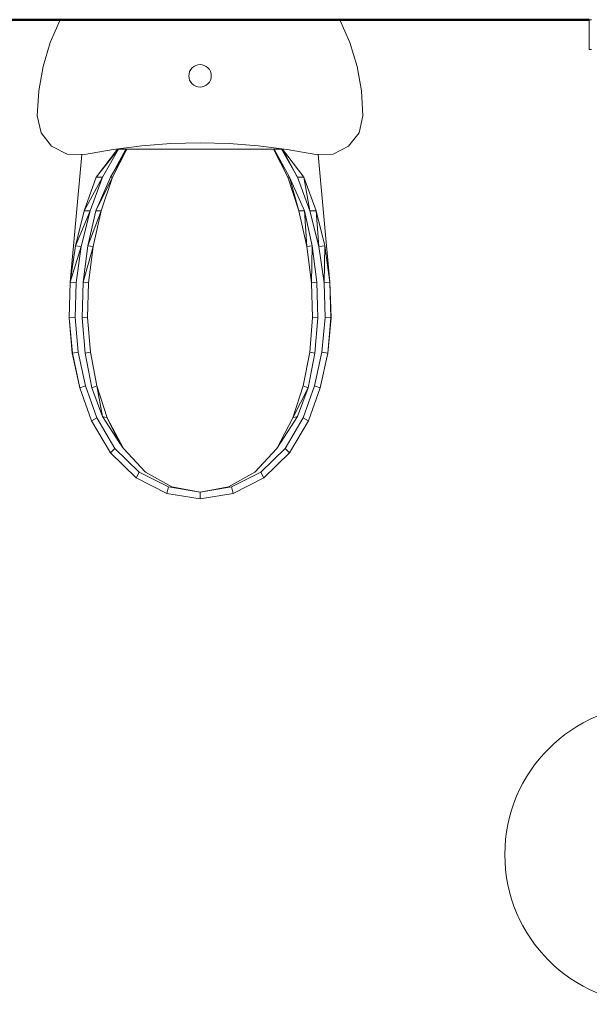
# Model space of a CAD drawing. Header units: millimetres. Extents: x -125 to 25178, y 4748 to 39091.
# Tile 107 of 118: x 22715 to 23475, y 36192 to 37508. Entities that reach past the tile are written whole.
import ezdxf

# ---------------------------------------------------------------- set-up
doc = ezdxf.new("R2010")
doc.units = ezdxf.units.MM
for name, color, linetype, lineweight in [('A-AREA-____-IDEN', 2, 'Continuous', 20), ('A-PART-____-MCUT', 2, 'Continuous', 50), ('A-PART-____-OTLN', 2, 'Continuous', 20), ('A-WALL-____-MCUT', 113, 'Continuous', 50), ('A-WALL-____-OTLN', 113, 'Continuous', 20), ('M-EQPM-____-OTLN', 50, 'Continuous', 20)]:
    doc.layers.add(name, color=color, linetype=linetype, lineweight=lineweight)

# ---------------------------------------------------------------- blocks, each defined once
blk = doc.blocks.new('Прямая форма - Masonry Block - Structural-612305-В_Этаж 03_Отопление')
at = {"layer": 'A-WALL-____-MCUT', "color": 9}
blk.add_line((2035.1, -400), (3177, -400), dxfattribs=at)
blk = doc.blocks.new('Прямая форма - SW - 004-612307-В_Этаж 03_Отопление')
blk.add_blockref('Прямая форма - Masonry Block - Structural-612305-В_Этаж 03_Отопление', (0, 0))
blk = doc.blocks.new('Family - Masonry Block - Structural-612315-В_Этаж 03_Отопление')
at = {"layer": 'A-PART-____-MCUT', "color": 9}
blk.add_line((2035.1, -400), (3177, -400), dxfattribs=at)
blk = doc.blocks.new('Прямая форма - V line-609012-В_Этаж 03_Отопление')
at = {"layer": 'M-EQPM-____-OTLN', "color": 253}
for p, q in [((-186.8, 0), (-200.1, -30.5)), ((200.1, -30.5), (186.8, 0)), ((-200.1, -30.5), (-209.7, -62.4)), ((209.7, -62.4), (200.1, -30.5)), ((-209.7, -62.4), (-215.5, -95.2)), ((-12.5, -66.6), (-10.6, -64.4)), ((-10.6, -64.4), (-8.3, -62.5)), ((-8.3, -62.5), (-5.7, -61.1)), ((-5.7, -61.1), (-2.9, -60.3)), ((-2.9, -60.3), (0, -60)), ((0, -60), (2.9, -60.3)), ((2.9, -60.3), (5.7, -61.1)), ((5.7, -61.1), (8.3, -62.5)), ((8.3, -62.5), (10.6, -64.4)), ((10.6, -64.4), (12.5, -66.6)), ((215.5, -95.2), (209.7, -62.4)), ((-15, -75), (-14.7, -72.1)), ((-14.7, -77.9), (-15, -75)), ((-14.7, -72.1), (-13.9, -69.2)), ((-13.9, -80.7), (-14.7, -77.9)), ((-13.9, -69.2), (-12.5, -66.6)), ((12.5, -66.6), (13.9, -69.2)), ((13.9, -69.2), (14.7, -72.1)), ((14.7, -77.9), (13.9, -80.7)), ((14.7, -72.1), (15, -75)), ((15, -75), (14.7, -77.9)), ((-12.5, -83.3), (-13.9, -80.7)), ((-10.6, -85.6), (-12.5, -83.3)), ((-8.3, -87.4), (-10.6, -85.6)), ((-5.7, -88.8), (-8.3, -87.4)), ((-2.9, -89.7), (-5.7, -88.8)), ((0, -90), (-2.9, -89.7)), ((2.9, -89.7), (0, -90)), ((5.7, -88.8), (2.9, -89.7)), ((8.3, -87.4), (5.7, -88.8)), ((10.6, -85.6), (8.3, -87.4)), ((12.5, -83.3), (10.6, -85.6)), ((13.9, -80.7), (12.5, -83.3)), ((-215.5, -95.2), (-217.5, -128.5)), ((217.5, -128.5), (215.5, -95.2)), ((-217.5, -128.5), (-212.4, -151)), ((212.4, -151), (217.5, -128.5)), ((-212.4, -151), (-198.2, -169.1)), ((198.2, -169.1), (212.4, -151)), ((-198.2, -169.1), (-177.6, -179.5)), ((-116.2, -173.2), (-77.6, -168.3)), ((-38.9, -165.4), (-77.6, -168.3)), ((0, -164.4), (-38.9, -165.4)), ((0, -164.4), (38.9, -165.4)), ((38.9, -165.4), (77.6, -168.3)), ((77.6, -168.3), (116.2, -173.2)), ((177.6, -179.5), (198.2, -169.1)), ((-177.6, -179.5), (-154.5, -180)), ((-157.8, -179.9), (-173.5, -350.4)), ((-154.5, -180), (-116.2, -173.2)), ((-138.7, -210.1), (-108.9, -172.9)), ((-138.4, -209.7), (-110.2, -172.9)), ((-108.9, -172.9), (-130.1, -210.2)), ((-119.6, -210.1), (-98, -172.9)), ((-119.3, -209.7), (-99.2, -172.9)), ((-98, -172.9), (-117.1, -210.2)), ((-108.9, -172.9), (-110.2, -172.9)), ((-108.9, -172.9), (-99.2, -172.9)), ((-98, -172.9), (-99.2, -172.9)), ((98, -172.9), (-98, -172.9)), ((117.1, -210.2), (98, -172.9)), ((98, -172.9), (99.2, -172.9)), ((99.2, -172.9), (119.6, -210.1)), ((99.2, -172.9), (116.8, -209.7)), ((99.2, -172.9), (108.9, -172.9)), ((108.9, -172.9), (110.2, -172.9)), ((130.1, -210.2), (108.9, -172.9)), ((110.2, -172.9), (138.7, -210.1)), ((110.2, -172.9), (129.8, -209.7)), ((116.2, -173.2), (154.5, -180)), ((154.5, -180), (177.6, -179.5)), ((157.8, -179.9), (173.5, -350.4)), ((-154.9, -255.3), (-138.7, -210.1)), ((-154.9, -255.3), (-130.1, -210.2)), ((-130.1, -210.2), (-146.7, -255.5)), ((-139.4, -255.3), (-119.6, -210.1)), ((-139.4, -255.3), (-117.1, -210.2)), ((-130.1, -210.2), (-138.7, -210.1)), ((-117.1, -210.2), (-132, -255.5)), ((-117.1, -210.2), (-119.6, -210.1)), ((117.1, -210.2), (119.6, -210.1)), ((132, -255.5), (117.1, -210.2)), ((119.6, -210.1), (139.4, -255.3)), ((119.6, -210.1), (132, -255.5)), ((130.1, -210.2), (138.7, -210.1)), ((146.7, -255.5), (130.1, -210.2)), ((138.7, -210.1), (154.9, -255.3)), ((138.7, -210.1), (146.7, -255.5)), ((-166.5, -302.2), (-154.9, -255.3)), ((-166.5, -302.2), (-146.7, -255.5)), ((-146.7, -255.5), (-158.6, -302.8)), ((-146.7, -255.5), (-154.9, -255.3)), ((-149.8, -302.2), (-139.4, -255.3)), ((-149.8, -302.2), (-132, -255.5)), ((-132, -255.5), (-142.7, -302.8)), ((-132, -255.5), (-139.4, -255.3)), ((132, -255.5), (139.4, -255.3)), ((142.7, -302.8), (132, -255.5)), ((139.4, -255.3), (149.8, -302.2)), ((139.4, -255.3), (142.7, -302.8)), ((146.7, -255.5), (154.9, -255.3)), ((158.6, -302.8), (146.7, -255.5)), ((154.9, -255.3), (166.5, -302.2)), ((154.9, -255.3), (158.6, -302.8)), ((-173.3, -350.4), (-166.5, -302.2)), ((-158.6, -302.8), (-166.5, -302.2)), ((-156, -350.4), (-149.8, -302.2)), ((-142.7, -302.8), (-149.8, -302.2)), ((142.7, -302.8), (149.8, -302.2)), ((149.8, -302.2), (149, -351.3)), ((149.8, -302.2), (156, -350.4)), ((158.6, -302.8), (166.5, -302.2)), ((166.5, -302.2), (165.6, -351.3)), ((166.5, -302.2), (173.3, -350.4)), ((-173.3, -350.4), (-158.6, -302.8)), ((-158.6, -302.8), (-165.6, -351.3)), ((-156, -350.4), (-142.7, -302.8)), ((-142.7, -302.8), (-149, -351.3)), ((149, -351.3), (142.7, -302.8)), ((165.6, -351.3), (158.6, -302.8)), ((-173.5, -350.4), (-175, -398.1)), ((-174.8, -398.1), (-173.3, -350.4)), ((-165.6, -351.3), (-173.3, -350.4)), ((-165.6, -351.3), (-167, -397.7)), ((-157.3, -398.1), (-156, -350.4)), ((-149, -351.3), (-156, -350.4)), ((-149, -351.3), (-150.3, -397.7)), ((149, -351.3), (156, -350.4)), ((150.3, -397.7), (149, -351.3)), ((156, -350.4), (157.3, -398.1)), ((165.6, -351.3), (173.3, -350.4)), ((167, -397.7), (165.6, -351.3)), ((173.3, -350.4), (174.8, -398.1)), ((173.5, -350.4), (175, -398.1)), ((-175, -398.1), (-170.7, -445.5)), ((-167, -397.7), (-174.8, -398.1)), ((-170.5, -445.5), (-174.8, -398.1)), ((-162.8, -443.9), (-167, -397.7)), ((-150.3, -397.7), (-157.3, -398.1)), ((-153.4, -445.5), (-157.3, -398.1)), ((-150.3, -397.7), (-146.5, -443.9)), ((146.5, -443.9), (150.3, -397.7)), ((150.3, -397.7), (157.3, -398.1)), ((157.3, -398.1), (153.4, -445.5)), ((167, -397.7), (162.8, -443.9)), ((167, -397.7), (174.8, -398.1)), ((174.8, -398.1), (170.5, -445.5)), ((170.7, -445.5), (175, -398.1)), ((-170.7, -445.5), (-160.6, -491.7)), ((-162.8, -443.9), (-170.5, -445.5)), ((-160.4, -491.7), (-170.5, -445.5)), ((-162.8, -443.9), (-153, -488.9)), ((-146.5, -443.9), (-153.4, -445.5)), ((-144.4, -491.7), (-153.4, -445.5)), ((-146.5, -443.9), (-137.7, -488.9)), ((137.7, -488.9), (146.5, -443.9)), ((153.4, -445.5), (144.4, -491.7)), ((146.5, -443.9), (153.4, -445.5)), ((153, -488.9), (162.8, -443.9)), ((170.5, -445.5), (160.4, -491.7)), ((160.6, -491.7), (170.7, -445.5)), ((162.8, -443.9), (170.5, -445.5)), ((-160.6, -491.7), (-144.9, -535.9)), ((-153, -488.9), (-160.4, -491.7)), ((-144.8, -535.9), (-160.4, -491.7)), ((-137.8, -531.8), (-153, -488.9)), ((-137.7, -488.9), (-144.4, -491.7)), ((-130.3, -530.2), (-144.4, -491.7)), ((-137.7, -488.9), (-124, -531.8)), ((-130.3, -530.2), (-137.7, -488.9)), ((124, -531.8), (137.7, -488.9)), ((144.4, -491.7), (124, -531.8)), ((144.4, -491.7), (130.3, -530.2)), ((137.7, -488.9), (144.4, -491.7)), ((137.8, -531.8), (153, -488.9)), ((160.4, -491.7), (144.8, -535.9)), ((144.9, -535.9), (160.6, -491.7)), ((153, -488.9), (160.4, -491.7)), ((-144.9, -535.9), (-119.7, -578.7)), ((-137.8, -531.8), (-144.8, -535.9)), ((-119.6, -578.7), (-144.8, -535.9)), ((-113.8, -572.6), (-137.8, -531.8)), ((-107.6, -565), (-130.3, -530.2)), ((-124, -531.8), (-130.3, -530.2)), ((-124, -531.8), (-102.4, -572.6)), ((-107.6, -565), (-124, -531.8)), ((130.3, -530.2), (102.4, -572.6)), ((102.4, -572.6), (124, -531.8)), ((130.3, -530.2), (107.6, -565)), ((113.8, -572.6), (137.8, -531.8)), ((144.8, -535.9), (119.6, -578.7)), ((119.7, -578.7), (144.9, -535.9)), ((124, -531.8), (130.3, -530.2)), ((137.8, -531.8), (144.8, -535.9)), ((-102.4, -572.6), (-107.6, -565)), ((107.6, -565), (102.4, -572.6)), ((-119.7, -578.7), (-85.3, -611.8)), ((-113.8, -572.6), (-119.6, -578.7)), ((-85.2, -611.8), (-119.6, -578.7)), ((-81.1, -604.2), (-113.8, -572.6)), ((-102.4, -572.6), (-73, -604.2)), ((102.4, -572.6), (73, -604.2)), ((81.1, -604.2), (113.8, -572.6)), ((119.6, -578.7), (85.2, -611.8)), ((85.3, -611.8), (119.7, -578.7)), ((113.8, -572.6), (119.6, -578.7)), ((-81.1, -604.2), (-85.2, -611.8)), ((-42.2, -624.1), (-81.1, -604.2)), ((-73, -604.2), (-37.9, -624.1)), ((73, -604.2), (37.9, -624.1)), ((42.2, -624.1), (81.1, -604.2)), ((81.1, -604.2), (85.2, -611.8)), ((-85.3, -611.8), (-44.3, -632.8)), ((-44.3, -632.8), (-85.2, -611.8)), ((44.3, -632.8), (85.3, -611.8)), ((85.2, -611.8), (44.3, -632.8)), ((-42.2, -624.1), (-44.3, -632.8)), ((0, -631), (-42.2, -624.1)), ((-37.9, -624.1), (0, -631)), ((0, -631), (37.9, -624.1)), ((0, -631), (42.2, -624.1)), ((0, -631), (0, -640)), ((42.2, -624.1), (44.3, -632.8)), ((-44.3, -632.8), (0, -640)), ((0, -640), (-44.3, -632.8)), ((0, -640), (44.3, -632.8)), ((44.3, -632.8), (0, -640))]:
    blk.add_line(p, q, dxfattribs=at)
blk = doc.blocks.new('Прямая форма - FU - 053-612336-В_Этаж 03_Отопление')
blk.add_blockref('Прямая форма - V line-609012-В_Этаж 03_Отопление', (0, 0))
blk = doc.blocks.new('Прямая форма - V line-612403-В_Этаж 03_Отопление')
at = {"layer": 'M-EQPM-____-OTLN', "color": 253}
for p, q in [((-453, 410), (-453, 450)), ((-453, 450), (-450, 450)), ((-450, 410), (-453, 410))]:
    blk.add_line(p, q, dxfattribs=at)
blk = doc.blocks.new('Прямая форма - FU - 054-612404-В_Этаж 03_Отопление')
blk.add_blockref('Прямая форма - V line-612403-В_Этаж 03_Отопление', (0, 0))
blk = doc.blocks.new('V line_ifc_RVT-1-В_Этаж 03_Отопление')
at = {"layer": 'A-PART-____-OTLN', "color": 253, "lineweight": 20}
blk.add_blockref('Family - Masonry Block - Structural-612315-В_Этаж 03_Отопление', (36223.2, 37907.6), dxfattribs=at)
at = {"layer": 'A-WALL-____-OTLN', "color": 253, "lineweight": 20}
blk.add_blockref('Прямая форма - SW - 004-612307-В_Этаж 03_Отопление', (36223.2, 37907.6), dxfattribs=at)
at = {"layer": 'M-EQPM-____-OTLN', "color": 253, "lineweight": 20}
for name, p in [('Прямая форма - FU - 053-612336-В_Этаж 03_Отопление', (38880.3, 37507.6)), ('Прямая форма - FU - 054-612404-В_Этаж 03_Отопление', (39853.2, 37057.6))]:
    blk.add_blockref(name, p, dxfattribs=at)
blk = doc.blocks.new('ADSK_M_Помещения - Номер Имя-152985-В_Этаж 03_Отопление')
at = {"layer": 'A-AREA-____-IDEN'}
blk.add_circle((0, 0), 4, dxfattribs=at)

msp = doc.modelspace()

# ---------------------------------------------------------------- block references
at = {"lineweight": 9}
msp.add_blockref('V line_ifc_RVT-1-В_Этаж 03_Отопление', (-15924.8, 0), dxfattribs=at)
at = {"layer": 'A-AREA-____-IDEN', "xscale": 49.99999999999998, "yscale": 49.99999999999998, "zscale": 49.99999999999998}
msp.add_blockref('ADSK_M_Помещения - Номер Имя-152985-В_Этаж 03_Отопление', (23562.6, 36392.4), dxfattribs=at)

doc.saveas('drawing.dxf')
